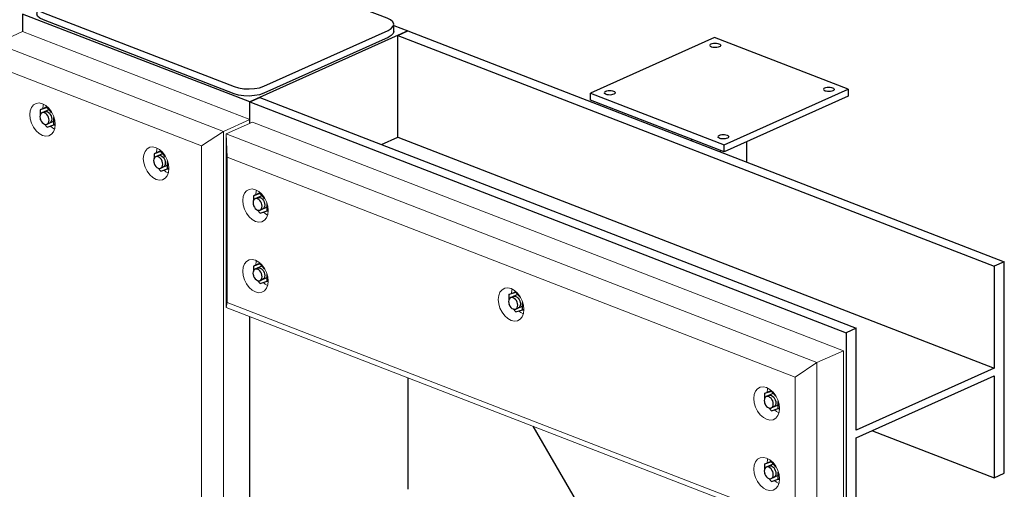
# Model space of a CAD drawing. Header units: millimetres. Extents: x -102180 to -55092, y -1328 to 109139.
# Tile 41 of 42: x -64766 to -63495, y 106024 to 106630. Entities that reach past the tile are written whole.
import ezdxf

# ---------------------------------------------------------------- set-up
doc = ezdxf.new("R2010")
doc.units = ezdxf.units.MM
for name, color, linetype, lineweight in [('N-CO-BC-BETONVORM-G', 50, 'Continuous', 25), ('N-CO-KC-KUNSTSTOFVORM-G', 7, 'Continuous', 13), ('N-CO-SC-STAALVORM-G', 10, 'Continuous', 25)]:
    doc.layers.add(name, color=color, linetype=linetype, lineweight=lineweight)

# ---------------------------------------------------------------- blocks, each defined once
blk = doc.blocks.new('GM_afdekklepje - GM_afdekklepje-3582460-_3D_ Copy 2')
at = {"layer": 'N-CO-SC-STAALVORM-G'}
for p, q in [((-127858.5, 108852), (-128019, 108780)), ((-127574.1, 108757.4), (-127820.3, 108852.6)), ((-128026.2, 108772.3), (-128026.2, 108763.2)), ((-128017.6, 108764.1), (-127771.3, 108668.9)), ((-127771.3, 108659.8), (-128017.6, 108755)), ((-127565.4, 108740.1), (-127565.4, 108749.2)), ((-127733.2, 108669.4), (-127572.6, 108741.5)), ((-127572.6, 108732.4), (-127733.2, 108660.4))]:
    blk.add_line(p, q, dxfattribs=at)
for points in [[(-127820.3, 108852.6, 0), (-127826.1, 108854.3, 0), (-127832.7, 108855.4, 0), (-127839.7, 108855.6, 0), (-127846.6, 108855.1, 0), (-127853, 108853.9, 0), (-127858.5, 108852, 0)], [(-128019, 108780, 0), (-128023.1, 108777.6, 0), (-128025.6, 108774.8, 0), (-128026.2, 108771.9, 0), (-128025, 108769, 0), (-128022.1, 108766.3, 0), (-128017.6, 108764.1, 0)], [(-128017.6, 108755, 0), (-128022.1, 108757.3, 0), (-128025, 108759.9, 0), (-128026.2, 108762.8, 0)], [(-127572.6, 108741.5, 0), (-127568.6, 108743.9, 0), (-127566.1, 108746.7, 0), (-127565.4, 108749.6, 0), (-127566.6, 108752.5, 0), (-127569.6, 108755.1, 0), (-127574.1, 108757.4, 0)], [(-127565.4, 108740.5, 0), (-127566.1, 108737.6, 0), (-127568.6, 108734.8, 0), (-127572.6, 108732.4, 0)], [(-127771.3, 108668.9, 0), (-127765.6, 108667.2, 0), (-127759, 108666.1, 0), (-127752, 108665.9, 0), (-127745, 108666.4, 0), (-127738.6, 108667.6, 0), (-127733.2, 108669.4, 0)], [(-127733.2, 108660.4, 0), (-127738.6, 108658.5, 0), (-127745, 108657.3, 0), (-127752, 108656.8, 0), (-127759, 108657, 0), (-127765.6, 108658.1, 0), (-127771.3, 108659.8, 0)]]:
    blk.add_polyline3d(points, dxfattribs=at)
blk = doc.blocks.new('GM_Hakorit_2850 - GM_Hakorit_2850-3594086-_3D_ Copy 2')
at = {"layer": 'N-CO-KC-KUNSTSTOFVORM-G'}
for p, q in [((-122547.5, 106614.1), (-122581.5, 106598.8)), ((-122254.4, 106500.7), (-122547.5, 106614.1)), ((-122581.5, 106598.8), (-122288.4, 106485.5)), ((-122316.6, 106466.9), (-122580.5, 106568.9)), ((-122288.4, 106485.5), (-122254.4, 106500.7)), ((-122254.4, 106500.7), (-122254.4, 106495.9)), ((-122288.4, 106485.5), (-122316.6, 106466.9)), ((-122288.4, 106485.5), (-122288.4, 103894.6)), ((-122316.6, 106466.9), (-122316.6, 103912.3)), ((-122254.4, 106246.9), (-122254.4, 105905))]:
    blk.add_line(p, q, dxfattribs=at)
for points in [[(-122521.9, 106480.3, 0), (-122526.1, 106482.7, 0), (-122530.1, 106486.2, 0), (-122533.5, 106490.8, 0), (-122536.1, 106496.1, 0), (-122537.8, 106501.6, 0), (-122538.3, 106507.1, 0), (-122537.8, 106512.2, 0), (-122536.1, 106516.5, 0), (-122533.5, 106519.7, 0), (-122530.1, 106521.7, 0), (-122526.1, 106522.2, 0), (-122521.9, 106521.2, 0)], [(-122521.9, 106521.2, 0), (-122517.6, 106518.9, 0), (-122513.6, 106515.3, 0), (-122510.2, 106510.7, 0), (-122507.6, 106505.5, 0), (-122505.9, 106499.9, 0), (-122505.4, 106494.4, 0), (-122505.9, 106489.3, 0), (-122507.6, 106485, 0), (-122510.2, 106481.8, 0), (-122513.6, 106479.9, 0), (-122517.6, 106479.4, 0), (-122521.9, 106480.3, 0)], [(-122520.6, 106520.5, 0), (-122520.8, 106519.8, 0), (-122521.3, 106514.8, 0)], [(-122511.6, 106492.4, 0), (-122509.1, 106490.3, 0), (-122506.2, 106488.5, 0)], [(-122375.3, 106423.6, 0), (-122379.5, 106426, 0), (-122383.5, 106429.5, 0), (-122386.9, 106434.1, 0), (-122389.5, 106439.4, 0), (-122391.2, 106444.9, 0), (-122391.8, 106450.5, 0), (-122391.2, 106455.5, 0), (-122389.5, 106459.8, 0), (-122386.9, 106463, 0), (-122383.5, 106465, 0), (-122379.5, 106465.5, 0), (-122375.3, 106464.5, 0)], [(-122375.3, 106464.5, 0), (-122371, 106462.2, 0), (-122367, 106458.6, 0), (-122363.6, 106454, 0), (-122361, 106448.8, 0), (-122359.3, 106443.2, 0), (-122358.8, 106437.7, 0), (-122359.3, 106432.6, 0), (-122361, 106428.3, 0), (-122363.6, 106425.1, 0), (-122367, 106423.2, 0), (-122371, 106422.7, 0), (-122375.3, 106423.6, 0)], [(-122374, 106463.9, 0), (-122374.2, 106463.2, 0), (-122374.8, 106458.2, 0)], [(-122365, 106435.7, 0), (-122362.5, 106433.6, 0), (-122359.6, 106431.9, 0)]]:
    blk.add_polyline3d(points, dxfattribs=at)
blk = doc.blocks.new('GM_Hakorit_1120 - GM_Hakorit_1120-V24-_3D_ Copy 2')
at = {"layer": 'N-CO-KC-KUNSTSTOFVORM-G'}
for p, q in [((-122284.7, 106482.2), (-122250.7, 106497.5)), ((-122250.7, 106497.5), (-121488.4, 106202.7)), ((-122284.7, 106258.6), (-122284.7, 106482.2)), ((-121522.5, 106187.5), (-122284.7, 106482.2)), ((-122284.7, 106482.2), (-122283.7, 106452.3)), ((-121550.7, 106168.9), (-122283.7, 106452.3)), ((-122283.7, 106452.3), (-122283.7, 106265)), ((-122283.7, 106265), (-122284.7, 106258.6)), ((-121550.7, 105981.6), (-122283.7, 106265)), ((-121522.5, 105963.8), (-122284.7, 106258.6)), ((-121488.4, 106202.7), (-121522.5, 106187.5)), ((-121488.4, 105979.1), (-121488.4, 106202.7)), ((-121550.7, 106168.9), (-121522.5, 106187.5)), ((-121522.5, 106187.5), (-121522.5, 105963.8)), ((-121550.7, 105981.6), (-121550.7, 106168.9)), ((-121522.5, 105963.8), (-121550.7, 105981.6)), ((-121522.5, 105963.8), (-121488.4, 105979.1))]:
    blk.add_line(p, q, dxfattribs=at)
for points in [[(-122263.5, 106396.3, 0), (-122262.9, 106401.4, 0), (-122261.3, 106405.7, 0), (-122258.7, 106408.9, 0), (-122255.3, 106410.8, 0), (-122251.3, 106411.3, 0), (-122247, 106410.4, 0), (-122242.7, 106408, 0), (-122238.8, 106404.5, 0), (-122235.3, 106399.9, 0), (-122232.7, 106394.6, 0), (-122231.1, 106389.1, 0), (-122230.5, 106383.6, 0)], [(-122245.7, 106409.7, 0), (-122245.9, 106409, 0), (-122246.5, 106404, 0)], [(-122230.5, 106383.6, 0), (-122231.1, 106378.5, 0), (-122232.7, 106374.2, 0), (-122235.3, 106371, 0), (-122238.8, 106369, 0), (-122242.7, 106368.5, 0), (-122247, 106369.5, 0), (-122251.3, 106371.8, 0), (-122255.3, 106375.4, 0), (-122258.7, 106380, 0), (-122261.3, 106385.2, 0), (-122262.9, 106390.8, 0), (-122263.5, 106396.3, 0)], [(-122236.8, 106381.5, 0), (-122234.3, 106379.5, 0), (-122231.3, 106377.7, 0)], [(-122263.5, 106305.4, 0), (-122262.9, 106310.5, 0), (-122261.3, 106314.8, 0), (-122258.7, 106318, 0), (-122255.3, 106319.9, 0), (-122251.3, 106320.4, 0), (-122247, 106319.5, 0), (-122242.7, 106317.1, 0), (-122238.8, 106313.5, 0), (-122235.3, 106309, 0), (-122232.7, 106303.7, 0), (-122231.1, 106298.2, 0), (-122230.5, 106292.6, 0)], [(-122245.7, 106318.8, 0), (-122245.9, 106318.1, 0), (-122246.5, 106313.1, 0)], [(-122230.5, 106292.6, 0), (-122231.1, 106287.6, 0), (-122232.7, 106283.3, 0), (-122235.3, 106280, 0), (-122238.8, 106278.1, 0), (-122242.7, 106277.6, 0), (-122247, 106278.6, 0), (-122251.3, 106280.9, 0), (-122255.3, 106284.5, 0), (-122258.7, 106289.1, 0), (-122261.3, 106294.3, 0), (-122262.9, 106299.9, 0), (-122263.5, 106305.4, 0)], [(-122236.8, 106290.6, 0), (-122234.3, 106288.5, 0), (-122231.3, 106286.8, 0)], [(-121933.7, 106268.8, 0), (-121933.1, 106273.8, 0), (-121931.5, 106278.1, 0), (-121928.8, 106281.4, 0), (-121925.4, 106283.3, 0), (-121921.5, 106283.8, 0), (-121917.2, 106282.8, 0), (-121912.9, 106280.5, 0), (-121908.9, 106276.9, 0), (-121905.5, 106272.3, 0), (-121902.9, 106267.1, 0), (-121901.3, 106261.5, 0), (-121900.7, 106256, 0)], [(-121915.9, 106282.2, 0), (-121916.1, 106281.5, 0), (-121916.7, 106276.5, 0)], [(-121900.7, 106256, 0), (-121901.3, 106250.9, 0), (-121902.9, 106246.6, 0), (-121905.5, 106243.4, 0), (-121908.9, 106241.5, 0), (-121912.9, 106241, 0), (-121917.2, 106241.9, 0), (-121921.5, 106244.3, 0), (-121925.4, 106247.9, 0), (-121928.8, 106252.4, 0), (-121931.5, 106257.7, 0), (-121933.1, 106263.3, 0), (-121933.7, 106268.8, 0)], [(-121907, 106254, 0), (-121904.4, 106251.9, 0), (-121901.5, 106250.2, 0)], [(-121603.9, 106141.2, 0), (-121603.3, 106146.3, 0), (-121601.7, 106150.6, 0), (-121599, 106153.8, 0), (-121595.6, 106155.7, 0), (-121591.6, 106156.3, 0), (-121587.4, 106155.3, 0), (-121583.1, 106153, 0), (-121579.1, 106149.4, 0), (-121575.7, 106144.8, 0), (-121573.1, 106139.6, 0), (-121571.4, 106134, 0), (-121570.9, 106128.5, 0)], [(-121586.1, 106154.6, 0), (-121586.3, 106153.9, 0), (-121586.9, 106149, 0)], [(-121570.9, 106128.5, 0), (-121571.4, 106123.4, 0), (-121573.1, 106119.1, 0), (-121575.7, 106115.9, 0), (-121579.1, 106113.9, 0), (-121583.1, 106113.4, 0), (-121587.4, 106114.4, 0), (-121591.6, 106116.7, 0), (-121595.6, 106120.3, 0), (-121599, 106124.9, 0), (-121601.7, 106130.1, 0), (-121603.3, 106135.7, 0), (-121603.9, 106141.2, 0)], [(-121577.1, 106126.5, 0), (-121574.6, 106124.4, 0), (-121571.7, 106122.6, 0)], [(-121603.9, 106050.3, 0), (-121603.3, 106055.4, 0), (-121601.7, 106059.7, 0), (-121599, 106062.9, 0), (-121595.6, 106064.8, 0), (-121591.6, 106065.3, 0), (-121587.4, 106064.4, 0)], [(-121587.4, 106064.4, 0), (-121583.1, 106062, 0), (-121579.1, 106058.5, 0), (-121575.7, 106053.9, 0), (-121573.1, 106048.6, 0), (-121571.4, 106043.1, 0), (-121570.9, 106037.6, 0)], [(-121586.1, 106063.7, 0), (-121586.3, 106063, 0), (-121586.9, 106058, 0)], [(-121570.9, 106037.6, 0), (-121571.4, 106032.5, 0), (-121573.1, 106028.2, 0), (-121575.7, 106025, 0), (-121579.1, 106023, 0), (-121583.1, 106022.5, 0), (-121587.4, 106023.5, 0), (-121591.6, 106025.8, 0), (-121595.6, 106029.4, 0), (-121599, 106034, 0), (-121601.7, 106039.2, 0), (-121603.3, 106044.8, 0), (-121603.9, 106050.3, 0)], [(-121577.1, 106035.6, 0), (-121574.6, 106033.5, 0), (-121571.7, 106031.7, 0)]]:
    blk.add_polyline3d(points, dxfattribs=at)
blk = doc.blocks.new('GM_Bouten_Moeren_Zeskant - M16-V37-_3D_ Copy 2')
at = {"layer": 'N-CO-SC-STAALVORM-G'}
for p, q in [((-122241, 106406.5), (-122249.7, 106402.6)), ((-122240.9, 106405.5), (-122249.7, 106402.6)), ((-122241.8, 106407), (-122242, 106406.4)), ((-122240.2, 106405.8), (-122240.9, 106405.5)), ((-122234.8, 106398.8), (-122240.9, 106405.5)), ((-122249.7, 106402.6), (-122249.7, 106395.9)), ((-122237.7, 106403.1), (-122247.6, 106398.7)), ((-122232.1, 106383.2), (-122232.1, 106392.5)), ((-122249.7, 106391), (-122249.7, 106390)), ((-122249.7, 106390), (-122249, 106389.2)), ((-122244.3, 106384.1), (-122240.9, 106380.3)), ((-122241, 106384.1), (-122231, 106388.6)), ((-122240.9, 106380.3), (-122232.1, 106383.2)), ((-122230.5, 106383.9), (-122232.1, 106383.2)), ((-122232, 106383.2), (-122230.6, 106382.8))]:
    blk.add_line(p, q, dxfattribs=at)
for points in [[(-122238.4, 106389.1, 0), (-122238.6, 106391.1, 0), (-122239.2, 106393, 0), (-122240.1, 106394.9, 0), (-122241.4, 106396.5, 0), (-122242.8, 106397.8, 0), (-122244.3, 106398.6, 0), (-122245.8, 106399, 0), (-122247.2, 106398.8, 0), (-122248.4, 106398.1, 0), (-122249.4, 106397, 0), (-122249.9, 106395.4, 0), (-122250.1, 106393.6, 0)], [(-122250.1, 106393.6, 0), (-122249.9, 106391.7, 0), (-122249.4, 106389.7, 0), (-122248.4, 106387.8, 0), (-122247.2, 106386.2, 0), (-122245.8, 106384.9, 0), (-122244.3, 106384.1, 0), (-122242.8, 106383.8, 0), (-122241.4, 106383.9, 0), (-122240.1, 106384.6, 0), (-122239.2, 106385.8, 0), (-122238.6, 106387.3, 0), (-122238.4, 106389.1, 0)], [(-122244.2, 106400.2, 0), (-122243.8, 106400.3, 0), (-122242.4, 106400.5, 0), (-122240.9, 106400.2, 0), (-122239.4, 106399.3, 0), (-122238, 106398.1, 0), (-122236.7, 106396.4, 0), (-122235.8, 106394.6, 0), (-122235.2, 106392.6, 0), (-122235, 106390.6, 0)], [(-122235, 106390.6, 0), (-122235.2, 106388.8, 0), (-122235.8, 106387.3, 0), (-122236.7, 106386.2, 0), (-122238, 106385.5, 0)]]:
    blk.add_polyline3d(points, dxfattribs=at)
blk = doc.blocks.new('GM_Bouten_Moeren_Zeskant - M16-V33-_3D_ Copy 2')
at = {"layer": 'N-CO-SC-STAALVORM-G'}
for p, q in [((-124238.9, 107179.4), (-124239.2, 107178.8)), ((-124238.2, 107178.8), (-124246.9, 107174.9)), ((-124238.1, 107177.8), (-124246.9, 107174.9)), ((-124246.9, 107174.9), (-124246.9, 107168.3)), ((-124235, 107175.4), (-124244.8, 107171)), ((-124237.5, 107178.1), (-124238.1, 107177.8)), ((-124232, 107171.1), (-124238.1, 107177.8)), ((-124246.9, 107163.3), (-124246.9, 107162.3)), ((-124246.9, 107162.3), (-124246.2, 107161.6)), ((-124241.5, 107156.4), (-124238.1, 107152.6)), ((-124238.2, 107156.4), (-124228.2, 107160.9)), ((-124238.1, 107152.6), (-124229.3, 107155.5)), ((-124229.3, 107155.5), (-124229.3, 107164.8)), ((-124227.8, 107156.2), (-124229.3, 107155.5)), ((-124229.3, 107155.6), (-124227.8, 107155.1))]:
    blk.add_line(p, q, dxfattribs=at)
for points in [[(-124235.6, 107161.4, 0), (-124235.8, 107163.4, 0), (-124236.4, 107165.4, 0), (-124237.4, 107167.2, 0), (-124238.6, 107168.9, 0), (-124240, 107170.1, 0), (-124241.5, 107171, 0), (-124243, 107171.3, 0), (-124244.4, 107171.1, 0), (-124245.7, 107170.5, 0), (-124246.6, 107169.3, 0), (-124247.2, 107167.8, 0), (-124247.4, 107166, 0)], [(-124241.4, 107172.5, 0), (-124241, 107172.7, 0), (-124239.6, 107172.8, 0), (-124238.1, 107172.5, 0), (-124236.6, 107171.7, 0), (-124235.2, 107170.4, 0), (-124234, 107168.8, 0), (-124233, 107166.9, 0), (-124232.4, 107164.9, 0), (-124232.2, 107163, 0)], [(-124247.4, 107166, 0), (-124247.2, 107164, 0), (-124246.6, 107162, 0), (-124245.7, 107160.2, 0), (-124244.4, 107158.5, 0), (-124243, 107157.3, 0), (-124241.5, 107156.4, 0), (-124240, 107156.1, 0), (-124238.6, 107156.3, 0), (-124237.4, 107157, 0), (-124236.4, 107158.1, 0), (-124235.8, 107159.6, 0), (-124235.6, 107161.4, 0)], [(-124232.2, 107163, 0), (-124232.4, 107161.2, 0), (-124233, 107159.6, 0), (-124234, 107158.5, 0), (-124235.2, 107157.8, 0)]]:
    blk.add_polyline3d(points, dxfattribs=at)
blk = doc.blocks.new('GM_Bouten_Moeren_Zeskant - M16-3699453-_3D_ Copy 2')
at = {"layer": 'N-CO-SC-STAALVORM-G'}
for p, q in [((-121919.9, 106275.1), (-121911.2, 106278.9)), ((-121911.1, 106278), (-121919.9, 106275.1)), ((-121911.9, 106279.6), (-121912.2, 106278.9)), ((-121911.1, 106278), (-121910.4, 106278.2)), ((-121905, 106271.2), (-121911.1, 106278)), ((-121919.9, 106275.1), (-121919.9, 106268.6)), ((-121907.9, 106275.5), (-121917.7, 106271.1)), ((-121902.3, 106255.7), (-121902.3, 106264.9)), ((-121919.9, 106262.7), (-121919.9, 106262.5)), ((-121914.5, 106256.6), (-121911.1, 106252.8)), ((-121911.2, 106256.5), (-121901.2, 106261)), ((-121911.1, 106252.8), (-121902.3, 106255.7)), ((-121902.3, 106255.7), (-121900.7, 106256.3)), ((-121902.2, 106255.7), (-121900.8, 106255.2))]:
    blk.add_line(p, q, dxfattribs=at)
for points in [[(-121908.6, 106261.6, 0), (-121908.8, 106263.5, 0), (-121909.4, 106265.5, 0), (-121910.3, 106267.4, 0), (-121911.5, 106269, 0), (-121913, 106270.3, 0), (-121914.5, 106271.1, 0), (-121916, 106271.4, 0), (-121917.4, 106271.3, 0), (-121918.6, 106270.6, 0), (-121919.5, 106269.4, 0), (-121920.1, 106267.9, 0), (-121920.3, 106266.1, 0)], [(-121920.3, 106266.1, 0), (-121920.1, 106264.1, 0), (-121919.5, 106262.2, 0), (-121918.6, 106260.3, 0), (-121917.4, 106258.7, 0), (-121916, 106257.4, 0), (-121914.5, 106256.6, 0), (-121913, 106256.2, 0), (-121911.5, 106256.4, 0), (-121910.3, 106257.1, 0), (-121909.4, 106258.2, 0), (-121908.8, 106259.8, 0), (-121908.6, 106261.6, 0)], [(-121914.3, 106272.7, 0), (-121914, 106272.8, 0), (-121912.6, 106273, 0), (-121911.1, 106272.6, 0), (-121909.5, 106271.8, 0), (-121908.1, 106270.5, 0), (-121906.9, 106268.9, 0), (-121906, 106267, 0), (-121905.4, 106265, 0), (-121905.2, 106263.1, 0)], [(-121905.2, 106263.1, 0), (-121905.4, 106261.3, 0), (-121906, 106259.8, 0), (-121906.9, 106258.6, 0), (-121908.1, 106257.9, 0)]]:
    blk.add_polyline3d(points, dxfattribs=at)
blk = doc.blocks.new('GM_Bouten_Moeren_Zeskant - M16-V72-_3D_ Copy 2')
at = {"layer": 'N-CO-SC-STAALVORM-G'}
for p, q in [((-121590, 106147.5), (-121581.4, 106151.4)), ((-121581.2, 106150.4), (-121590, 106147.5)), ((-121582.1, 106152), (-121582.4, 106151.3)), ((-121581.2, 106150.4), (-121580.6, 106150.7)), ((-121575.2, 106143.7), (-121581.2, 106150.4)), ((-121590, 106147.5), (-121590, 106141.1)), ((-121578.1, 106148), (-121587.9, 106143.6)), ((-121590, 106135.7), (-121590, 106134.9)), ((-121584.7, 106129), (-121581.2, 106125.2)), ((-121581.4, 106129), (-121571.4, 106133.5)), ((-121581.2, 106125.2), (-121572.5, 106128.1)), ((-121572.5, 106128.1), (-121572.5, 106137.4)), ((-121572.5, 106128.1), (-121570.9, 106128.8)), ((-121572.4, 106128.1), (-121570.9, 106127.7))]:
    blk.add_line(p, q, dxfattribs=at)
for points in [[(-121578.8, 106134, 0), (-121579, 106136, 0), (-121579.6, 106138, 0), (-121580.5, 106139.8, 0), (-121581.7, 106141.5, 0), (-121583.1, 106142.7, 0), (-121584.7, 106143.6, 0), (-121586.2, 106143.9, 0), (-121587.6, 106143.7, 0), (-121588.8, 106143, 0), (-121589.7, 106141.9, 0), (-121590.3, 106140.4, 0), (-121590.5, 106138.6, 0)], [(-121590.5, 106138.6, 0), (-121590.3, 106136.6, 0), (-121589.7, 106134.6, 0), (-121588.8, 106132.7, 0), (-121587.6, 106131.1, 0), (-121586.2, 106129.9, 0), (-121584.7, 106129, 0), (-121583.1, 106128.7, 0), (-121581.7, 106128.9, 0), (-121580.5, 106129.5, 0), (-121579.6, 106130.7, 0), (-121579, 106132.2, 0), (-121578.8, 106134, 0)], [(-121584.5, 106145.1, 0), (-121584.2, 106145.2, 0), (-121582.8, 106145.4, 0), (-121581.2, 106145.1, 0), (-121579.7, 106144.3, 0), (-121578.3, 106143, 0), (-121577.1, 106141.4, 0), (-121576.2, 106139.5, 0), (-121575.6, 106137.5, 0), (-121575.4, 106135.5, 0)], [(-121575.4, 106135.5, 0), (-121575.6, 106133.7, 0), (-121576.2, 106132.2, 0), (-121577.1, 106131.1, 0), (-121578.3, 106130.4, 0)]]:
    blk.add_polyline3d(points, dxfattribs=at)
blk = doc.blocks.new('GM_Bouten_Moeren_Zeskant - M16-V73-_3D_ Copy 2')
at = {"layer": 'N-CO-SC-STAALVORM-G'}
for p, q in [((-121590, 106056.6), (-121581.4, 106060.5)), ((-121581.2, 106059.5), (-121590, 106056.6)), ((-121590, 106056.6), (-121590, 106050.2)), ((-121578.1, 106057.1), (-121587.9, 106052.7)), ((-121582.1, 106061.1), (-121582.4, 106060.4)), ((-121581.2, 106059.5), (-121580.6, 106059.8)), ((-121575.2, 106052.8), (-121581.2, 106059.5)), ((-121590, 106044.8), (-121590, 106044)), ((-121584.7, 106038.1), (-121581.2, 106034.3)), ((-121581.4, 106038.1), (-121571.3, 106042.6)), ((-121581.2, 106034.3), (-121572.5, 106037.2)), ((-121572.5, 106037.2), (-121572.5, 106046.4)), ((-121572.5, 106037.2), (-121570.9, 106037.9)), ((-121572.4, 106037.2), (-121570.9, 106036.8))]:
    blk.add_line(p, q, dxfattribs=at)
for points in [[(-121578.8, 106043.1, 0), (-121579, 106045.1, 0), (-121579.6, 106047.1, 0), (-121580.5, 106048.9, 0), (-121581.7, 106050.5, 0), (-121583.1, 106051.8, 0), (-121584.7, 106052.7, 0), (-121586.2, 106053, 0), (-121587.6, 106052.8, 0), (-121588.8, 106052.1, 0), (-121589.7, 106051, 0), (-121590.3, 106049.5, 0), (-121590.5, 106047.6, 0)], [(-121584.5, 106054.2, 0), (-121584.2, 106054.3, 0), (-121582.8, 106054.5, 0), (-121581.2, 106054.2, 0), (-121579.7, 106053.3, 0), (-121578.3, 106052.1, 0), (-121577.1, 106050.4, 0), (-121576.2, 106048.6, 0), (-121575.6, 106046.6, 0), (-121575.4, 106044.6, 0)], [(-121590.5, 106047.6, 0), (-121590.3, 106045.7, 0), (-121589.7, 106043.7, 0), (-121588.8, 106041.8, 0), (-121587.6, 106040.2, 0), (-121586.2, 106038.9, 0), (-121584.7, 106038.1, 0), (-121583.1, 106037.8, 0), (-121581.7, 106037.9, 0), (-121580.5, 106038.6, 0), (-121579.6, 106039.8, 0), (-121579, 106041.3, 0), (-121578.8, 106043.1, 0)], [(-121575.4, 106044.6, 0), (-121575.6, 106042.8, 0), (-121576.2, 106041.3, 0), (-121577.1, 106040.2, 0), (-121578.3, 106039.5, 0)]]:
    blk.add_polyline3d(points, dxfattribs=at)
blk = doc.blocks.new('GM_Bouten_Moeren_Zeskant - M16-V81-_3D_ Copy 2')
at = {"layer": 'N-CO-SC-STAALVORM-G'}
for p, q in [((-122369.3, 106460.6), (-122377.9, 106456.7)), ((-122369.1, 106459.6), (-122377.9, 106456.7)), ((-122377.9, 106456.7), (-122377.9, 106450.1)), ((-122366, 106457.2), (-122375.8, 106452.8)), ((-122370.1, 106461.1), (-122370.4, 106460.2)), ((-122368.5, 106459.9), (-122369.1, 106459.6)), ((-122363.1, 106452.9), (-122369.1, 106459.6)), ((-122377.9, 106445.1), (-122377.9, 106444.1)), ((-122377.9, 106444.1), (-122377.2, 106443.4)), ((-122369.3, 106438.2), (-122359.3, 106442.7)), ((-122360.3, 106437.3), (-122360.3, 106446.6)), ((-122372.6, 106438.2), (-122369.1, 106434.4)), ((-122369.1, 106434.4), (-122360.3, 106437.3)), ((-122358.8, 106438), (-122360.3, 106437.3)), ((-122360.3, 106437.4), (-122358.8, 106436.9))]:
    blk.add_line(p, q, dxfattribs=at)
for points in [[(-122366.7, 106443.3, 0), (-122366.9, 106445.2, 0), (-122367.5, 106447.2, 0), (-122368.4, 106449.1, 0), (-122369.6, 106450.7, 0), (-122371, 106452, 0), (-122372.5, 106452.8, 0), (-122374.1, 106453.1, 0), (-122375.5, 106452.9, 0), (-122376.7, 106452.3, 0), (-122377.6, 106451.1, 0), (-122378.2, 106449.6, 0), (-122378.4, 106447.8, 0)], [(-122378.4, 106447.8, 0), (-122378.2, 106445.8, 0), (-122377.6, 106443.8, 0), (-122376.7, 106442, 0), (-122375.5, 106440.4, 0), (-122374.1, 106439.1, 0), (-122372.5, 106438.2, 0), (-122371, 106437.9, 0), (-122369.6, 106438.1, 0), (-122368.4, 106438.8, 0), (-122367.5, 106439.9, 0), (-122366.9, 106441.4, 0), (-122366.7, 106443.3, 0)], [(-122372.4, 106454.3, 0), (-122372.1, 106454.5, 0), (-122370.7, 106454.7, 0), (-122369.1, 106454.3, 0), (-122367.6, 106453.5, 0), (-122366.2, 106452.2, 0), (-122365, 106450.6, 0), (-122364.1, 106448.7, 0), (-122363.5, 106446.7, 0), (-122363.3, 106444.8, 0)], [(-122363.3, 106444.8, 0), (-122363.5, 106443, 0), (-122364.1, 106441.4, 0), (-122365, 106440.3, 0), (-122366.2, 106439.6, 0)]]:
    blk.add_polyline3d(points, dxfattribs=at)
blk = doc.blocks.new('GM_Bevestigingsplaat radardetector2 - GM_Bevestigingsplaat radardetector2-3834855-_3D_ Copy 2')
at = {"layer": 'N-CO-SC-STAALVORM-G'}
for p, q in [((-121654.6, 106606.7), (-121814.5, 106535)), ((-121482.4, 106540.1), (-121654.6, 106606.7)), ((-121814.5, 106535), (-121642.3, 106468.4)), ((-121814.5, 106525.9), (-121814.5, 106535)), ((-121642.3, 106468.4), (-121482.4, 106540.1)), ((-121482.4, 106540.1), (-121482.4, 106531)), ((-121642.3, 106459.3), (-121814.5, 106525.9)), ((-121482.4, 106531), (-121642.3, 106459.3)), ((-121683.8, 106473.4), (-121683.8, 106475.3)), ((-121642.3, 106459.3), (-121642.3, 106468.4)), ((-121613.1, 106446), (-121613.1, 106472.4)), ((-121647.2, 106461), (-121647.2, 106459.2))]:
    blk.add_line(p, q, dxfattribs=at)
for points in [[(-121648.6, 106594.4, 0), (-121650, 106594, 0), (-121651.7, 106593.6, 0), (-121653.5, 106593.5, 0), (-121655.3, 106593.6, 0), (-121657, 106593.8, 0), (-121658.5, 106594.3, 0), (-121659.7, 106594.9, 0), (-121660.4, 106595.6, 0), (-121660.7, 106596.3, 0)], [(-121660.6, 106597.1, 0), (-121659.9, 106597.8, 0), (-121658.9, 106598.4, 0)], [(-121658.9, 106598.4, 0), (-121657.5, 106598.9, 0), (-121655.8, 106599.2, 0), (-121654, 106599.3, 0), (-121652.2, 106599.3, 0), (-121650.5, 106599, 0), (-121649, 106598.6, 0), (-121647.8, 106598, 0), (-121647, 106597.3, 0), (-121646.7, 106596.5, 0), (-121646.9, 106595.8, 0), (-121647.5, 106595.1, 0), (-121648.6, 106594.4, 0)], [(-121784.7, 106533.4, 0), (-121786.1, 106532.9, 0), (-121787.7, 106532.6, 0), (-121789.5, 106532.4, 0), (-121791.3, 106532.5, 0), (-121793.1, 106532.8, 0), (-121794.6, 106533.2, 0), (-121795.7, 106533.8, 0), (-121796.5, 106534.5, 0), (-121796.8, 106535.2, 0)], [(-121796.6, 106536, 0), (-121796, 106536.7, 0), (-121794.9, 106537.3, 0)], [(-121794.9, 106537.3, 0), (-121793.5, 106537.8, 0), (-121791.9, 106538.1, 0), (-121790.1, 106538.3, 0), (-121788.2, 106538.2, 0), (-121786.5, 106537.9, 0), (-121785, 106537.5, 0), (-121783.9, 106536.9, 0), (-121783.1, 106536.2, 0), (-121782.8, 106535.5, 0), (-121783, 106534.7, 0), (-121783.6, 106534, 0), (-121784.7, 106533.4, 0)], [(-121502, 106537.8, 0), (-121503.4, 106537.3, 0), (-121505.1, 106536.9, 0), (-121506.9, 106536.8, 0), (-121508.7, 106536.9, 0), (-121510.4, 106537.2, 0), (-121511.9, 106537.6, 0), (-121513.1, 106538.2, 0), (-121513.8, 106538.9, 0), (-121514.1, 106539.6, 0)], [(-121514, 106540.4, 0), (-121513.3, 106541.1, 0), (-121512.3, 106541.7, 0)], [(-121512.3, 106541.7, 0), (-121510.9, 106542.2, 0), (-121509.2, 106542.5, 0), (-121507.4, 106542.7, 0), (-121505.6, 106542.6, 0), (-121503.9, 106542.3, 0), (-121502.4, 106541.9, 0), (-121501.2, 106541.3, 0), (-121500.5, 106540.6, 0), (-121500.1, 106539.8, 0), (-121500.3, 106539.1, 0), (-121501, 106538.4, 0), (-121502, 106537.8, 0)], [(-121650, 106479.3, 0), (-121649.4, 106480, 0), (-121648.3, 106480.7, 0)], [(-121648.3, 106480.7, 0), (-121646.9, 106481.1, 0), (-121645.3, 106481.5, 0), (-121643.5, 106481.6, 0), (-121641.6, 106481.5, 0), (-121639.9, 106481.2, 0), (-121638.4, 106480.8, 0), (-121637.3, 106480.2, 0), (-121636.5, 106479.5, 0), (-121636.2, 106478.8, 0), (-121636.4, 106478, 0), (-121637, 106477.3, 0), (-121638.1, 106476.7, 0)], [(-121638.1, 106476.7, 0), (-121639.5, 106476.2, 0), (-121641.1, 106475.9, 0), (-121642.9, 106475.8, 0), (-121644.8, 106475.8, 0), (-121646.5, 106476.1, 0), (-121648, 106476.5, 0), (-121649.1, 106477.1, 0), (-121649.9, 106477.8, 0), (-121650.2, 106478.6, 0)]]:
    blk.add_polyline3d(points, dxfattribs=at)

msp = doc.modelspace()

# ---------------------------------------------------------------- linework, layer by layer
at = {"layer": 'N-CO-SC-STAALVORM-G'}
for p, q in [((-64761.9, 106636.8), (-64761.9, 106614.1)), ((-64468.7, 106523.5), (-64761.9, 106636.8)), ((-64761.9, 106636.8), (-64761.9, 106614.1)), ((-64282.9, 106622.2), (-64264.6, 106615.1)), ((-64264.6, 106615.1), (-64468.7, 106523.5)), ((-64277.5, 106609.3), (-64264.6, 106615.1)), ((-64277.5, 106477.9), (-64277.5, 106609.3)), ((-64277.5, 106609.3), (-63507.9, 106311.7)), ((-64264.6, 106615.1), (-63495, 106317.5)), ((-64468.7, 106523.5), (-64455.8, 106529.3)), ((-64468.7, 106495.9), (-64468.7, 106523.5)), ((-64468.7, 106495.9), (-64468.7, 106523.5)), ((-64468.7, 106523.5), (-63699.1, 106225.9)), ((-64455.8, 106529.3), (-63686.2, 106231.7)), ((-64298.5, 106468.5), (-64277.5, 106477.9)), ((-64277.5, 106477.9), (-63507.9, 106180.3)), ((-63495, 106317.5), (-63507.9, 106311.7)), ((-63495, 106044.8), (-63495, 106317.5)), ((-63507.9, 106311.7), (-63507.9, 106180.3)), ((-64468.7, 105905), (-64468.7, 106246.9)), ((-63686.2, 106231.7), (-63699.1, 106225.9)), ((-63686.2, 106100.3), (-63686.2, 106231.7)), ((-63699.1, 106225.9), (-63699.1, 105953.1)), ((-63507.9, 106180.3), (-63686.2, 106100.3)), ((-64264.6, 106167.9), (-64264.6, 106024.2)), ((-63686.2, 106090.3), (-63507.9, 106170.3)), ((-63507.9, 106170.3), (-63507.9, 106038.9)), ((-63995.3, 105920), (-64103, 106105.4)), ((-63665.2, 106099.7), (-63507.9, 106038.9)), ((-63686.2, 105958.9), (-63686.2, 106090.3)), ((-63507.9, 106038.9), (-63495, 106044.8))]:
    msp.add_line(p, q, dxfattribs=at)

# ---------------------------------------------------------------- block references
at = {"layer": 'N-CO-BC-BETONVORM-G'}
for name, p in [('GM_afdekklepje - GM_afdekklepje-3582460-_3D_ Copy 2', (63282.6, -2125.7)), ('GM_Hakorit_2850 - GM_Hakorit_2850-3594086-_3D_ Copy 2', (57785.7, 0)), ('GM_Bevestigingsplaat radardetector2 - GM_Bevestigingsplaat radardetector2-3834855-_3D_ Copy 2', (57785.7, 0)), ('GM_Bouten_Moeren_Zeskant - M16-V33-_3D_ Copy 2', (59508, -661.5)), ('GM_Hakorit_1120 - GM_Hakorit_1120-V24-_3D_ Copy 2', (57785.7, 0)), ('GM_Bouten_Moeren_Zeskant - M16-V81-_3D_ Copy 2', (57785.7, 0)), ('GM_Bouten_Moeren_Zeskant - M16-V37-_3D_ Copy 2', (57785.7, 0)), ('GM_Bouten_Moeren_Zeskant - M16-V33-_3D_ Copy 2', (59782.9, -863.2)), ('GM_Bouten_Moeren_Zeskant - M16-3699453-_3D_ Copy 2', (57785.7, 0)), ('GM_Bouten_Moeren_Zeskant - M16-V72-_3D_ Copy 2', (57785.7, 0)), ('GM_Bouten_Moeren_Zeskant - M16-V73-_3D_ Copy 2', (57785.7, 0))]:
    msp.add_blockref(name, p, dxfattribs=at)

doc.saveas('drawing.dxf')
